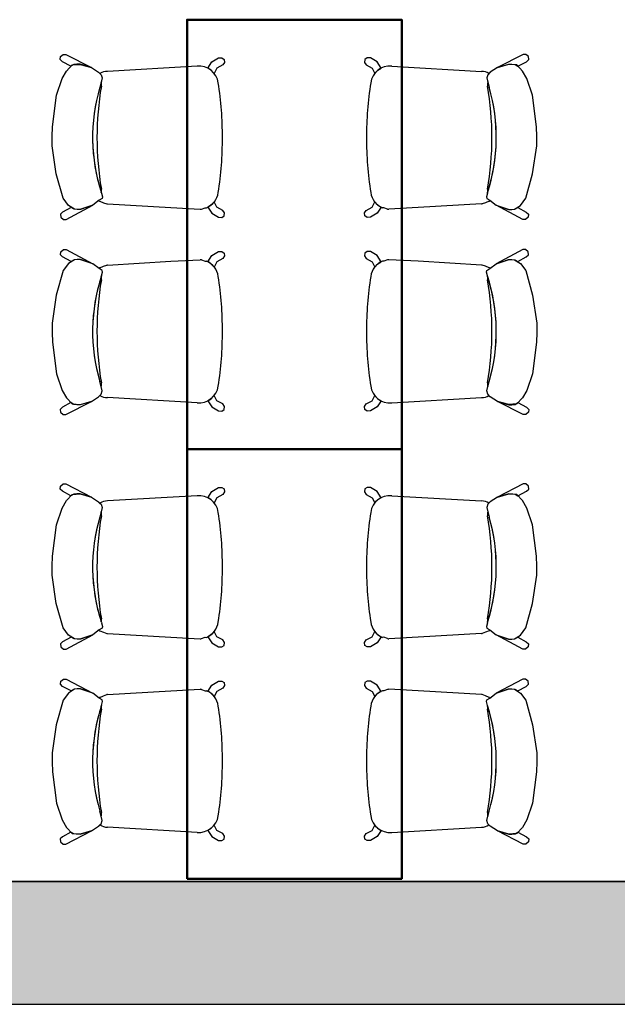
# Model space of a CAD drawing. Header units: metres. Extents: x -1 to 444, y -6 to 31.
# Tile 6 of 76: x 403.51 to 405.45, y 12.84 to 16.05. Entities that reach past the tile are written whole.
import ezdxf

# ---------------------------------------------------------------- set-up
doc = ezdxf.new("R2010")
doc.units = ezdxf.units.M
doc.linetypes.add('CONTINUA', pattern=[0])
for name, color, linetype, lineweight in [('3D PA MURS', 7, 'CONTINUA', 25), ('PA LOCALS', 7, 'CONTINUA', 25), ('PA MOBLES', 7, 'CONTINUA', 25)]:
    doc.layers.add(name, color=color, linetype=linetype, lineweight=lineweight)

msp = doc.modelspace()

# ---------------------------------------------------------------- hatches: boundary and pattern name
at = {"layer": '3D PA MURS', "linetype": 'CONTINUA', "lineweight": 18, "true_color": 0xa0a0a0, "transparency": 33554687}
msp.add_hatch(color=253, dxfattribs=at).paths.add_polyline_path([(397.6873, 12.8406), (423.6575, 12.8406), (423.7404, 13.2406), (397.7664, 13.2406)])

# ---------------------------------------------------------------- linework, layer by layer
at = {"layer": '3D PA MURS', "color": 7, "linetype": 'CONTINUA', "lineweight": 25, "transparency": 33554687}
for p, q in [((405.6221, 13.2406), (399.1772, 13.2406)), ((397.7664, 12.8406), (423.6575, 12.8406))]:
    msp.add_line(p, q, dxfattribs=at)
at = {"layer": 'PA LOCALS', "color": 7, "linetype": 'CONTINUA', "lineweight": 25, "transparency": 33554687}
msp.add_line((398.0927, 13.2407), (405.6221, 13.2406), dxfattribs=at)
at = {"layer": 'PA MOBLES', "color": 180, "transparency": 33554687}
for p, q in [((403.6382, 15.9195), (403.6392, 15.9292)), ((403.6451, 15.9126), (403.6382, 15.9195)), ((403.6392, 15.9292), (403.6475, 15.9365)), ((403.6475, 15.9365), (403.6565, 15.9365)), ((403.6565, 15.9365), (403.7399, 15.8936)), ((404.132, 15.9118), (404.1541, 15.9248)), ((404.1541, 15.9248), (404.1649, 15.9251)), ((404.1649, 15.9251), (404.1723, 15.9203)), ((404.1723, 15.9203), (404.1737, 15.9106)), ((404.6316, 15.9203), (404.6301, 15.9106)), ((404.6389, 15.9251), (404.6316, 15.9203)), ((404.6497, 15.9248), (404.6389, 15.9251)), ((404.6719, 15.9118), (404.6497, 15.9248)), ((405.1473, 15.9365), (405.064, 15.8936)), ((405.1563, 15.9365), (405.1473, 15.9365)), ((405.1646, 15.9292), (405.1563, 15.9365)), ((405.1587, 15.9126), (405.1657, 15.9195)), ((405.1657, 15.9195), (405.1646, 15.9292)), ((403.6731, 15.8977), (403.6451, 15.9126)), ((403.6581, 15.8823), (403.6769, 15.902)), ((403.6824, 15.9032), (403.6731, 15.8977)), ((403.6769, 15.902), (403.7032, 15.9039)), ((403.6925, 15.9044), (403.6824, 15.9032)), ((403.7032, 15.9044), (403.6925, 15.9044)), ((403.7399, 15.8936), (403.7032, 15.9044)), ((403.7032, 15.9039), (403.7399, 15.8936)), ((403.7399, 15.8936), (403.7634, 15.8785)), ((404.0844, 15.8982), (403.7919, 15.8812)), ((404.1196, 15.8916), (404.132, 15.9118)), ((404.1244, 15.8887), (404.1196, 15.8916)), ((404.1307, 15.8843), (404.1244, 15.8887)), ((404.1484, 15.8916), (404.1404, 15.8746)), ((404.168, 15.9021), (404.1484, 15.8916)), ((404.1737, 15.9106), (404.168, 15.9021)), ((404.6301, 15.9106), (404.6358, 15.9021)), ((404.6358, 15.9021), (404.6554, 15.8916)), ((404.6554, 15.8916), (404.6635, 15.8746)), ((404.6842, 15.8916), (404.6719, 15.9118)), ((404.6731, 15.8843), (404.6795, 15.8887)), ((404.6795, 15.8887), (404.6842, 15.8916)), ((404.7194, 15.8982), (405.012, 15.8812)), ((405.064, 15.8936), (405.0405, 15.8785)), ((405.064, 15.8936), (405.1006, 15.9044)), ((405.1006, 15.9039), (405.064, 15.8936)), ((405.1006, 15.9044), (405.1113, 15.9044)), ((405.1269, 15.902), (405.1006, 15.9039)), ((405.1113, 15.9044), (405.1214, 15.9032)), ((405.1214, 15.9032), (405.1307, 15.8977)), ((405.1457, 15.8823), (405.1269, 15.902)), ((405.1307, 15.8977), (405.1587, 15.9126)), ((403.6262, 15.8033), (403.644, 15.8578)), ((403.644, 15.8578), (403.6581, 15.8823)), ((403.7634, 15.8785), (403.7718, 15.8701)), ((403.7746, 15.8597), (403.7671, 15.8287)), ((403.7677, 15.8741), (403.7718, 15.8701)), ((403.7746, 15.8597), (403.7712, 15.8454)), ((403.7718, 15.8701), (403.7746, 15.8597)), ((403.7718, 15.8701), (403.7746, 15.8597)), ((404.1404, 15.8746), (404.1307, 15.8843)), ((404.6635, 15.8746), (404.6731, 15.8843)), ((405.032, 15.8701), (405.0292, 15.8597)), ((405.032, 15.8701), (405.0292, 15.8597)), ((405.0292, 15.8597), (405.0327, 15.8454)), ((405.0292, 15.8597), (405.0367, 15.8287)), ((405.0405, 15.8785), (405.032, 15.8701)), ((405.0361, 15.8741), (405.032, 15.8701)), ((405.1598, 15.8578), (405.1457, 15.8823)), ((405.1777, 15.8033), (405.1598, 15.8578)), ((403.7712, 15.8454), (403.7671, 15.8287)), ((405.0327, 15.8454), (405.0367, 15.8287)), ((403.613, 15.7007), (403.6262, 15.8033)), ((405.1908, 15.7007), (405.1777, 15.8033)), ((403.6121, 15.6688), (403.613, 15.7007)), ((405.1918, 15.6688), (405.1908, 15.7007)), ((403.6121, 15.6387), (403.6121, 15.6688)), ((405.1918, 15.6387), (405.1918, 15.6688)), ((403.6252, 15.5474), (403.6121, 15.6387)), ((405.1786, 15.5474), (405.1918, 15.6387)), ((403.6478, 15.4675), (403.6252, 15.5474)), ((405.1561, 15.4675), (405.1786, 15.5474)), ((403.6647, 15.444), (403.6478, 15.4675)), ((403.7728, 15.4844), (403.7756, 15.4722)), ((403.7728, 15.4844), (403.7756, 15.4722)), ((403.7756, 15.4722), (403.7746, 15.4665)), ((403.7756, 15.4722), (403.7746, 15.4665)), ((405.0311, 15.4844), (405.0283, 15.4722)), ((405.0311, 15.4844), (405.0283, 15.4722)), ((405.0283, 15.4722), (405.0292, 15.4665)), ((405.0283, 15.4722), (405.0292, 15.4665)), ((405.1391, 15.444), (405.1561, 15.4675)), ((403.6739, 15.4374), (403.6458, 15.4225)), ((403.6573, 15.3986), (403.7446, 15.4449)), ((403.6844, 15.4317), (403.6647, 15.444)), ((403.6832, 15.4319), (403.6739, 15.4374)), ((403.7446, 15.4449), (403.7023, 15.4308)), ((403.7446, 15.4449), (403.7039, 15.4307)), ((403.7652, 15.4609), (403.7446, 15.4449)), ((403.7652, 15.4609), (403.7636, 15.4596)), ((403.7746, 15.4665), (403.7652, 15.4609)), ((403.7746, 15.4665), (403.7652, 15.4609)), ((403.766, 15.4575), (403.7675, 15.4582)), ((403.7675, 15.4582), (403.779, 15.4532)), ((403.779, 15.4532), (403.7901, 15.4491)), ((403.7919, 15.4491), (403.9987, 15.4371)), ((403.9987, 15.4371), (404.0945, 15.4319)), ((404.0988, 15.4323), (404.1105, 15.4367)), ((404.1105, 15.4367), (404.1148, 15.4366)), ((404.1244, 15.4416), (404.1196, 15.4387)), ((404.1196, 15.4387), (404.132, 15.4186)), ((404.1307, 15.4461), (404.1244, 15.4416)), ((404.1404, 15.4557), (404.1307, 15.4461)), ((404.1484, 15.4387), (404.1404, 15.4557)), ((404.168, 15.4282), (404.1484, 15.4387)), ((404.6358, 15.4282), (404.6554, 15.4387)), ((404.6554, 15.4387), (404.6635, 15.4557)), ((404.6635, 15.4557), (404.6731, 15.4461)), ((404.6842, 15.4387), (404.6719, 15.4186)), ((404.6731, 15.4461), (404.6795, 15.4416)), ((404.6795, 15.4416), (404.6842, 15.4387)), ((404.6933, 15.4367), (404.6891, 15.4366)), ((404.705, 15.4323), (404.6933, 15.4367)), ((404.8051, 15.4371), (404.7093, 15.4319)), ((405.012, 15.4491), (404.8051, 15.4371)), ((405.0248, 15.4532), (405.0137, 15.4491)), ((405.0364, 15.4582), (405.0248, 15.4532)), ((405.0292, 15.4665), (405.0386, 15.4609)), ((405.0292, 15.4665), (405.0386, 15.4609)), ((405.0378, 15.4575), (405.0364, 15.4582)), ((405.0386, 15.4609), (405.0403, 15.4596)), ((405.0386, 15.4609), (405.0593, 15.4449)), ((405.0593, 15.4449), (405.1016, 15.4308)), ((405.1466, 15.3986), (405.0593, 15.4449)), ((405.0593, 15.4449), (405.0999, 15.4307)), ((405.1194, 15.4317), (405.1391, 15.444)), ((405.1207, 15.4319), (405.13, 15.4374)), ((405.13, 15.4374), (405.158, 15.4225)), ((403.6458, 15.4225), (403.6389, 15.4156)), ((403.6389, 15.4156), (403.6399, 15.4059)), ((403.6399, 15.4059), (403.6483, 15.3986)), ((403.6932, 15.4307), (403.6832, 15.4319)), ((403.7023, 15.4308), (403.6844, 15.4317)), ((403.7039, 15.4307), (403.6932, 15.4307)), ((404.132, 15.4186), (404.1541, 15.4055)), ((404.1541, 15.4055), (404.1649, 15.4052)), ((404.1649, 15.4052), (404.1723, 15.41)), ((404.1737, 15.4197), (404.168, 15.4282)), ((404.1723, 15.41), (404.1737, 15.4197)), ((404.6301, 15.4197), (404.6358, 15.4282)), ((404.6316, 15.41), (404.6301, 15.4197)), ((404.6389, 15.4052), (404.6316, 15.41)), ((404.6497, 15.4055), (404.6389, 15.4052)), ((404.6719, 15.4186), (404.6497, 15.4055)), ((405.0999, 15.4307), (405.1106, 15.4307)), ((405.1016, 15.4308), (405.1194, 15.4317)), ((405.1106, 15.4307), (405.1207, 15.4319)), ((405.1639, 15.4059), (405.1556, 15.3986)), ((405.158, 15.4225), (405.1649, 15.4156)), ((405.1649, 15.4156), (405.1639, 15.4059)), ((403.6483, 15.3986), (403.6573, 15.3986)), ((405.1556, 15.3986), (405.1466, 15.3986)), ((403.6389, 15.2836), (403.6399, 15.2933)), ((403.6458, 15.2767), (403.6389, 15.2836)), ((403.6399, 15.2933), (403.6483, 15.3006)), ((403.6739, 15.2618), (403.6458, 15.2767)), ((403.6483, 15.3006), (403.6573, 15.3006)), ((403.6573, 15.3006), (403.7446, 15.2543)), ((404.1196, 15.2605), (404.132, 15.2806)), ((404.132, 15.2806), (404.1541, 15.2937)), ((404.1541, 15.2937), (404.1649, 15.294)), ((404.1649, 15.294), (404.1723, 15.2891)), ((404.1737, 15.2795), (404.168, 15.271)), ((404.1723, 15.2891), (404.1737, 15.2795)), ((404.6316, 15.2891), (404.6301, 15.2795)), ((404.6301, 15.2795), (404.6358, 15.271)), ((404.6389, 15.294), (404.6316, 15.2891)), ((404.6497, 15.2937), (404.6389, 15.294)), ((404.6719, 15.2806), (404.6497, 15.2937)), ((404.6842, 15.2605), (404.6719, 15.2806)), ((405.1466, 15.3006), (405.0593, 15.2543)), ((405.13, 15.2618), (405.158, 15.2767)), ((405.1556, 15.3006), (405.1466, 15.3006)), ((405.1639, 15.2933), (405.1556, 15.3006)), ((405.158, 15.2767), (405.1649, 15.2836)), ((405.1649, 15.2836), (405.1639, 15.2933)), ((403.6647, 15.2552), (403.6478, 15.2317)), ((403.6844, 15.2674), (403.6647, 15.2552)), ((403.6832, 15.2673), (403.6739, 15.2618)), ((403.6932, 15.2685), (403.6832, 15.2673)), ((403.7023, 15.2684), (403.6844, 15.2674)), ((403.7039, 15.2685), (403.6932, 15.2685)), ((403.7446, 15.2543), (403.7023, 15.2684)), ((403.7446, 15.2543), (403.7039, 15.2685)), ((403.7652, 15.2383), (403.7446, 15.2543)), ((403.7675, 15.241), (403.779, 15.2459)), ((403.779, 15.2459), (403.7901, 15.2501)), ((403.7919, 15.2501), (403.9987, 15.2621)), ((403.9987, 15.2621), (404.0945, 15.2672)), ((404.0988, 15.2668), (404.1105, 15.2625)), ((404.1105, 15.2625), (404.1148, 15.2626)), ((404.1244, 15.2576), (404.1196, 15.2605)), ((404.1307, 15.2531), (404.1244, 15.2576)), ((404.1404, 15.2435), (404.1307, 15.2531)), ((404.1484, 15.2605), (404.1404, 15.2435)), ((404.168, 15.271), (404.1484, 15.2605)), ((404.6358, 15.271), (404.6554, 15.2605)), ((404.6554, 15.2605), (404.6635, 15.2435)), ((404.6635, 15.2435), (404.6731, 15.2531)), ((404.6731, 15.2531), (404.6795, 15.2576)), ((404.6795, 15.2576), (404.6842, 15.2605)), ((404.6933, 15.2625), (404.6891, 15.2626)), ((404.705, 15.2668), (404.6933, 15.2625)), ((404.8051, 15.2621), (404.7093, 15.2672)), ((405.012, 15.2501), (404.8051, 15.2621)), ((405.0248, 15.2459), (405.0137, 15.2501)), ((405.0364, 15.241), (405.0248, 15.2459)), ((405.0386, 15.2383), (405.0593, 15.2543)), ((405.0593, 15.2543), (405.0999, 15.2685)), ((405.0593, 15.2543), (405.1016, 15.2684)), ((405.0999, 15.2685), (405.1106, 15.2685)), ((405.1016, 15.2684), (405.1194, 15.2674)), ((405.1106, 15.2685), (405.1207, 15.2673)), ((405.1194, 15.2674), (405.1391, 15.2552)), ((405.1207, 15.2673), (405.13, 15.2618)), ((405.1391, 15.2552), (405.1561, 15.2317)), ((403.6478, 15.2317), (403.6252, 15.1517)), ((403.7652, 15.2383), (403.7636, 15.2396)), ((403.7746, 15.2326), (403.7652, 15.2383)), ((403.7746, 15.2326), (403.7652, 15.2383)), ((403.766, 15.2417), (403.7675, 15.241)), ((403.7728, 15.2148), (403.7756, 15.227)), ((403.7728, 15.2148), (403.7756, 15.227)), ((403.7756, 15.227), (403.7746, 15.2326)), ((403.7756, 15.227), (403.7746, 15.2326)), ((405.0283, 15.227), (405.0292, 15.2326)), ((405.0283, 15.227), (405.0292, 15.2326)), ((405.0311, 15.2148), (405.0283, 15.227)), ((405.0311, 15.2148), (405.0283, 15.227)), ((405.0292, 15.2326), (405.0386, 15.2383)), ((405.0292, 15.2326), (405.0386, 15.2383)), ((405.0378, 15.2417), (405.0364, 15.241)), ((405.0386, 15.2383), (405.0403, 15.2396)), ((405.1561, 15.2317), (405.1786, 15.1517)), ((403.6252, 15.1517), (403.6121, 15.0605)), ((405.1786, 15.1517), (405.1918, 15.0605)), ((403.6121, 15.0605), (403.6121, 15.0304)), ((405.1918, 15.0605), (405.1918, 15.0304)), ((403.6121, 15.0304), (403.613, 14.9984)), ((405.1918, 15.0304), (405.1908, 14.9984)), ((403.613, 14.9984), (403.6262, 14.8959)), ((405.1908, 14.9984), (405.1777, 14.8959)), ((403.6262, 14.8959), (403.644, 14.8414)), ((405.1777, 14.8959), (405.1598, 14.8414)), ((403.7712, 14.8538), (403.7671, 14.8705)), ((403.7746, 14.8395), (403.7671, 14.8705)), ((405.0292, 14.8395), (405.0367, 14.8705)), ((405.0327, 14.8538), (405.0367, 14.8705)), ((403.644, 14.8414), (403.6581, 14.8169)), ((403.7634, 14.8207), (403.7718, 14.8291)), ((403.7677, 14.825), (403.7718, 14.8291)), ((403.7746, 14.8395), (403.7712, 14.8538)), ((403.7718, 14.8291), (403.7746, 14.8395)), ((403.7718, 14.8291), (403.7746, 14.8395)), ((405.0292, 14.8395), (405.0327, 14.8538)), ((405.032, 14.8291), (405.0292, 14.8395)), ((405.032, 14.8291), (405.0292, 14.8395)), ((405.0361, 14.825), (405.032, 14.8291)), ((405.0405, 14.8207), (405.032, 14.8291)), ((405.1598, 14.8414), (405.1457, 14.8169)), ((403.6731, 14.8015), (403.6451, 14.7866)), ((403.6565, 14.7627), (403.7399, 14.8056)), ((403.6581, 14.8169), (403.6769, 14.7972)), ((403.6824, 14.796), (403.6731, 14.8015)), ((403.6769, 14.7972), (403.7032, 14.7953)), ((403.6925, 14.7948), (403.6824, 14.796)), ((403.7032, 14.7948), (403.6925, 14.7948)), ((403.7032, 14.7953), (403.7399, 14.8056)), ((403.7399, 14.8056), (403.7032, 14.7948)), ((403.7399, 14.8056), (403.7634, 14.8207)), ((404.0844, 14.801), (403.7919, 14.818)), ((404.1244, 14.8104), (404.1196, 14.8075)), ((404.1196, 14.8075), (404.132, 14.7874)), ((404.1307, 14.8149), (404.1244, 14.8104)), ((404.1404, 14.8245), (404.1307, 14.8149)), ((404.1484, 14.8076), (404.1404, 14.8245)), ((404.168, 14.7971), (404.1484, 14.8076)), ((404.1737, 14.7886), (404.168, 14.7971)), ((404.6301, 14.7886), (404.6358, 14.7971)), ((404.6358, 14.7971), (404.6554, 14.8076)), ((404.6554, 14.8076), (404.6635, 14.8245)), ((404.6635, 14.8245), (404.6731, 14.8149)), ((404.6842, 14.8075), (404.6719, 14.7874)), ((404.6731, 14.8149), (404.6795, 14.8104)), ((404.6795, 14.8104), (404.6842, 14.8075)), ((404.7194, 14.801), (405.012, 14.818)), ((405.064, 14.8056), (405.0405, 14.8207)), ((405.1006, 14.7953), (405.064, 14.8056)), ((405.1473, 14.7627), (405.064, 14.8056)), ((405.064, 14.8056), (405.1006, 14.7948)), ((405.1269, 14.7972), (405.1006, 14.7953)), ((405.1006, 14.7948), (405.1113, 14.7948)), ((405.1113, 14.7948), (405.1214, 14.796)), ((405.1214, 14.796), (405.1307, 14.8015)), ((405.1457, 14.8169), (405.1269, 14.7972)), ((405.1307, 14.8015), (405.1587, 14.7866)), ((403.6451, 14.7866), (403.6382, 14.7797)), ((403.6382, 14.7797), (403.6392, 14.77)), ((403.6392, 14.77), (403.6475, 14.7627)), ((403.6475, 14.7627), (403.6565, 14.7627)), ((404.132, 14.7874), (404.1541, 14.7744)), ((404.1541, 14.7744), (404.1649, 14.7741)), ((404.1649, 14.7741), (404.1723, 14.7789)), ((404.1723, 14.7789), (404.1737, 14.7886)), ((404.6316, 14.7789), (404.6301, 14.7886)), ((404.6389, 14.7741), (404.6316, 14.7789)), ((404.6497, 14.7744), (404.6389, 14.7741)), ((404.6719, 14.7874), (404.6497, 14.7744)), ((405.1563, 14.7627), (405.1473, 14.7627)), ((405.1646, 14.77), (405.1563, 14.7627)), ((405.1587, 14.7866), (405.1657, 14.7797)), ((405.1657, 14.7797), (405.1646, 14.77)), ((403.6382, 14.5195), (403.6392, 14.5292)), ((403.6451, 14.5126), (403.6382, 14.5195)), ((403.6392, 14.5292), (403.6475, 14.5365)), ((403.6731, 14.4977), (403.6451, 14.5126)), ((403.6475, 14.5365), (403.6565, 14.5365)), ((403.6565, 14.5365), (403.7399, 14.4936)), ((404.1196, 14.4916), (404.132, 14.5118)), ((404.132, 14.5118), (404.1541, 14.5248)), ((404.1541, 14.5248), (404.1649, 14.5251)), ((404.1649, 14.5251), (404.1723, 14.5203)), ((404.1737, 14.5106), (404.168, 14.5021)), ((404.1723, 14.5203), (404.1737, 14.5106)), ((404.6316, 14.5203), (404.6301, 14.5106)), ((404.6301, 14.5106), (404.6358, 14.5021)), ((404.6389, 14.5251), (404.6316, 14.5203)), ((404.6497, 14.5248), (404.6389, 14.5251)), ((404.6719, 14.5118), (404.6497, 14.5248)), ((404.6842, 14.4916), (404.6719, 14.5118)), ((405.1473, 14.5365), (405.064, 14.4936)), ((405.1307, 14.4977), (405.1587, 14.5126)), ((405.1563, 14.5365), (405.1473, 14.5365)), ((405.1646, 14.5292), (405.1563, 14.5365)), ((405.1587, 14.5126), (405.1657, 14.5195)), ((405.1657, 14.5195), (405.1646, 14.5292)), ((403.644, 14.4578), (403.6581, 14.4823)), ((403.6581, 14.4823), (403.6769, 14.502)), ((403.6824, 14.5032), (403.6731, 14.4977)), ((403.6769, 14.502), (403.7032, 14.5039)), ((403.6925, 14.5044), (403.6824, 14.5032)), ((403.7032, 14.5044), (403.6925, 14.5044)), ((403.7399, 14.4936), (403.7032, 14.5044)), ((403.7032, 14.5039), (403.7399, 14.4936)), ((403.7399, 14.4936), (403.7634, 14.4785)), ((403.7634, 14.4785), (403.7718, 14.4701)), ((403.7677, 14.4741), (403.7718, 14.4701)), ((404.0844, 14.4982), (403.7919, 14.4812)), ((404.1244, 14.4887), (404.1196, 14.4916)), ((404.1307, 14.4843), (404.1244, 14.4887)), ((404.1404, 14.4746), (404.1307, 14.4843)), ((404.1484, 14.4916), (404.1404, 14.4746)), ((404.168, 14.5021), (404.1484, 14.4916)), ((404.6358, 14.5021), (404.6554, 14.4916)), ((404.6554, 14.4916), (404.6635, 14.4746)), ((404.6635, 14.4746), (404.6731, 14.4843)), ((404.6731, 14.4843), (404.6795, 14.4887)), ((404.6795, 14.4887), (404.6842, 14.4916)), ((404.7194, 14.4982), (405.012, 14.4812)), ((405.0405, 14.4785), (405.032, 14.4701)), ((405.0361, 14.4741), (405.032, 14.4701)), ((405.064, 14.4936), (405.0405, 14.4785)), ((405.064, 14.4936), (405.1006, 14.5044)), ((405.1006, 14.5039), (405.064, 14.4936)), ((405.1006, 14.5044), (405.1113, 14.5044)), ((405.1269, 14.502), (405.1006, 14.5039)), ((405.1113, 14.5044), (405.1214, 14.5032)), ((405.1214, 14.5032), (405.1307, 14.4977)), ((405.1457, 14.4823), (405.1269, 14.502)), ((405.1598, 14.4578), (405.1457, 14.4823)), ((403.6262, 14.4033), (403.644, 14.4578)), ((403.7746, 14.4597), (403.7671, 14.4287)), ((403.7712, 14.4454), (403.7671, 14.4287)), ((403.7746, 14.4597), (403.7712, 14.4454)), ((403.7718, 14.4701), (403.7746, 14.4597)), ((403.7718, 14.4701), (403.7746, 14.4597)), ((405.032, 14.4701), (405.0292, 14.4597)), ((405.032, 14.4701), (405.0292, 14.4597)), ((405.0292, 14.4597), (405.0327, 14.4454)), ((405.0292, 14.4597), (405.0367, 14.4287)), ((405.0327, 14.4454), (405.0367, 14.4287)), ((405.1777, 14.4033), (405.1598, 14.4578)), ((403.613, 14.3007), (403.6262, 14.4033)), ((405.1908, 14.3007), (405.1777, 14.4033)), ((403.6121, 14.2688), (403.613, 14.3007)), ((405.1918, 14.2688), (405.1908, 14.3007)), ((403.6121, 14.2387), (403.6121, 14.2688)), ((405.1918, 14.2387), (405.1918, 14.2688)), ((403.6252, 14.1474), (403.6121, 14.2387)), ((405.1786, 14.1474), (405.1918, 14.2387)), ((403.6478, 14.0675), (403.6252, 14.1474)), ((405.1561, 14.0675), (405.1786, 14.1474)), ((403.6647, 14.044), (403.6478, 14.0675)), ((403.7652, 14.0609), (403.7446, 14.0449)), ((403.7652, 14.0609), (403.7636, 14.0596)), ((403.7746, 14.0665), (403.7652, 14.0609)), ((403.7746, 14.0665), (403.7652, 14.0609)), ((403.766, 14.0575), (403.7675, 14.0582)), ((403.7675, 14.0582), (403.779, 14.0532)), ((403.7728, 14.0844), (403.7756, 14.0722)), ((403.7728, 14.0844), (403.7756, 14.0722)), ((403.7756, 14.0722), (403.7746, 14.0665)), ((403.7756, 14.0722), (403.7746, 14.0665)), ((404.1404, 14.0557), (404.1307, 14.0461)), ((404.1484, 14.0387), (404.1404, 14.0557)), ((404.6554, 14.0387), (404.6635, 14.0557)), ((404.6635, 14.0557), (404.6731, 14.0461)), ((405.0364, 14.0582), (405.0248, 14.0532)), ((405.0311, 14.0844), (405.0283, 14.0722)), ((405.0311, 14.0844), (405.0283, 14.0722)), ((405.0283, 14.0722), (405.0292, 14.0665)), ((405.0283, 14.0722), (405.0292, 14.0665)), ((405.0292, 14.0665), (405.0386, 14.0609)), ((405.0292, 14.0665), (405.0386, 14.0609)), ((405.0378, 14.0575), (405.0364, 14.0582)), ((405.0386, 14.0609), (405.0403, 14.0596)), ((405.0386, 14.0609), (405.0593, 14.0449)), ((405.1391, 14.044), (405.1561, 14.0675)), ((403.6739, 14.0374), (403.6458, 14.0225)), ((403.6573, 13.9986), (403.7446, 14.0449)), ((403.6844, 14.0317), (403.6647, 14.044)), ((403.6832, 14.0319), (403.6739, 14.0374)), ((403.6932, 14.0307), (403.6832, 14.0319)), ((403.7023, 14.0308), (403.6844, 14.0317)), ((403.7039, 14.0307), (403.6932, 14.0307)), ((403.7446, 14.0449), (403.7023, 14.0308)), ((403.7446, 14.0449), (403.7039, 14.0307)), ((403.779, 14.0532), (403.7901, 14.0491)), ((403.7919, 14.0491), (403.9987, 14.0371)), ((403.9987, 14.0371), (404.0945, 14.0319)), ((404.0988, 14.0323), (404.1105, 14.0367)), ((404.1105, 14.0367), (404.1148, 14.0366)), ((404.1244, 14.0416), (404.1196, 14.0387)), ((404.1196, 14.0387), (404.132, 14.0186)), ((404.1307, 14.0461), (404.1244, 14.0416)), ((404.168, 14.0282), (404.1484, 14.0387)), ((404.1737, 14.0197), (404.168, 14.0282)), ((404.6301, 14.0197), (404.6358, 14.0282)), ((404.6358, 14.0282), (404.6554, 14.0387)), ((404.6842, 14.0387), (404.6719, 14.0186)), ((404.6731, 14.0461), (404.6795, 14.0416)), ((404.6795, 14.0416), (404.6842, 14.0387)), ((404.6933, 14.0367), (404.6891, 14.0366)), ((404.705, 14.0323), (404.6933, 14.0367)), ((404.8051, 14.0371), (404.7093, 14.0319)), ((405.012, 14.0491), (404.8051, 14.0371)), ((405.0248, 14.0532), (405.0137, 14.0491)), ((405.0593, 14.0449), (405.1016, 14.0308)), ((405.1466, 13.9986), (405.0593, 14.0449)), ((405.0593, 14.0449), (405.0999, 14.0307)), ((405.0999, 14.0307), (405.1106, 14.0307)), ((405.1016, 14.0308), (405.1194, 14.0317)), ((405.1106, 14.0307), (405.1207, 14.0319)), ((405.1194, 14.0317), (405.1391, 14.044)), ((405.1207, 14.0319), (405.13, 14.0374)), ((405.13, 14.0374), (405.158, 14.0225)), ((403.6458, 14.0225), (403.6389, 14.0156)), ((403.6389, 14.0156), (403.6399, 14.0059)), ((403.6399, 14.0059), (403.6483, 13.9986)), ((403.6483, 13.9986), (403.6573, 13.9986)), ((404.132, 14.0186), (404.1541, 14.0055)), ((404.1541, 14.0055), (404.1649, 14.0052)), ((404.1649, 14.0052), (404.1723, 14.01)), ((404.1723, 14.01), (404.1737, 14.0197)), ((404.6316, 14.01), (404.6301, 14.0197)), ((404.6389, 14.0052), (404.6316, 14.01)), ((404.6497, 14.0055), (404.6389, 14.0052)), ((404.6719, 14.0186), (404.6497, 14.0055)), ((405.1556, 13.9986), (405.1466, 13.9986)), ((405.1639, 14.0059), (405.1556, 13.9986)), ((405.158, 14.0225), (405.1649, 14.0156)), ((405.1649, 14.0156), (405.1639, 14.0059)), ((403.6399, 13.8933), (403.6483, 13.9006)), ((403.6483, 13.9006), (403.6573, 13.9006)), ((403.6573, 13.9006), (403.7446, 13.8543)), ((405.1466, 13.9006), (405.0593, 13.8543)), ((405.1556, 13.9006), (405.1466, 13.9006)), ((405.1639, 13.8933), (405.1556, 13.9006)), ((403.6389, 13.8836), (403.6399, 13.8933)), ((403.6458, 13.8767), (403.6389, 13.8836)), ((403.6739, 13.8618), (403.6458, 13.8767)), ((403.6844, 13.8674), (403.6647, 13.8552)), ((403.6832, 13.8673), (403.6739, 13.8618)), ((403.6932, 13.8685), (403.6832, 13.8673)), ((403.7023, 13.8684), (403.6844, 13.8674)), ((403.7039, 13.8685), (403.6932, 13.8685)), ((403.7446, 13.8543), (403.7023, 13.8684)), ((403.7446, 13.8543), (403.7039, 13.8685)), ((403.9987, 13.8621), (404.0945, 13.8672)), ((404.0988, 13.8668), (404.1105, 13.8625)), ((404.1196, 13.8605), (404.132, 13.8806)), ((404.132, 13.8806), (404.1541, 13.8937)), ((404.168, 13.871), (404.1484, 13.8605)), ((404.1541, 13.8937), (404.1649, 13.894)), ((404.1649, 13.894), (404.1723, 13.8891)), ((404.1737, 13.8795), (404.168, 13.871)), ((404.1723, 13.8891), (404.1737, 13.8795)), ((404.6316, 13.8891), (404.6301, 13.8795)), ((404.6301, 13.8795), (404.6358, 13.871)), ((404.6389, 13.894), (404.6316, 13.8891)), ((404.6358, 13.871), (404.6554, 13.8605)), ((404.6497, 13.8937), (404.6389, 13.894)), ((404.6719, 13.8806), (404.6497, 13.8937)), ((404.6842, 13.8605), (404.6719, 13.8806)), ((404.705, 13.8668), (404.6933, 13.8625)), ((404.8051, 13.8621), (404.7093, 13.8672)), ((405.0593, 13.8543), (405.0999, 13.8685)), ((405.0593, 13.8543), (405.1016, 13.8684)), ((405.0999, 13.8685), (405.1106, 13.8685)), ((405.1016, 13.8684), (405.1194, 13.8674)), ((405.1106, 13.8685), (405.1207, 13.8673)), ((405.1194, 13.8674), (405.1391, 13.8552)), ((405.1207, 13.8673), (405.13, 13.8618)), ((405.13, 13.8618), (405.158, 13.8767)), ((405.158, 13.8767), (405.1649, 13.8836)), ((405.1649, 13.8836), (405.1639, 13.8933)), ((403.6478, 13.8317), (403.6252, 13.7517)), ((403.6647, 13.8552), (403.6478, 13.8317)), ((403.7652, 13.8383), (403.7446, 13.8543)), ((403.7652, 13.8383), (403.7636, 13.8396)), ((403.7746, 13.8326), (403.7652, 13.8383)), ((403.7746, 13.8326), (403.7652, 13.8383)), ((403.766, 13.8417), (403.7675, 13.841)), ((403.7675, 13.841), (403.779, 13.8459)), ((403.7756, 13.827), (403.7746, 13.8326)), ((403.7756, 13.827), (403.7746, 13.8326)), ((403.779, 13.8459), (403.7901, 13.8501)), ((403.7919, 13.8501), (403.9987, 13.8621)), ((404.1105, 13.8625), (404.1148, 13.8626)), ((404.1244, 13.8576), (404.1196, 13.8605)), ((404.1307, 13.8531), (404.1244, 13.8576)), ((404.1404, 13.8435), (404.1307, 13.8531)), ((404.1484, 13.8605), (404.1404, 13.8435)), ((404.6554, 13.8605), (404.6635, 13.8435)), ((404.6635, 13.8435), (404.6731, 13.8531)), ((404.6731, 13.8531), (404.6795, 13.8576)), ((404.6795, 13.8576), (404.6842, 13.8605)), ((404.6933, 13.8625), (404.6891, 13.8626)), ((405.012, 13.8501), (404.8051, 13.8621)), ((405.0248, 13.8459), (405.0137, 13.8501)), ((405.0364, 13.841), (405.0248, 13.8459)), ((405.0283, 13.827), (405.0292, 13.8326)), ((405.0283, 13.827), (405.0292, 13.8326)), ((405.0292, 13.8326), (405.0386, 13.8383)), ((405.0292, 13.8326), (405.0386, 13.8383)), ((405.0378, 13.8417), (405.0364, 13.841)), ((405.0386, 13.8383), (405.0593, 13.8543)), ((405.0386, 13.8383), (405.0403, 13.8396)), ((405.1391, 13.8552), (405.1561, 13.8317)), ((405.1561, 13.8317), (405.1786, 13.7517)), ((403.7728, 13.8148), (403.7756, 13.827)), ((403.7728, 13.8148), (403.7756, 13.827)), ((405.0311, 13.8148), (405.0283, 13.827)), ((405.0311, 13.8148), (405.0283, 13.827)), ((403.6252, 13.7517), (403.6121, 13.6605)), ((405.1786, 13.7517), (405.1918, 13.6605)), ((403.6121, 13.6605), (403.6121, 13.6304)), ((405.1918, 13.6605), (405.1918, 13.6304)), ((403.6121, 13.6304), (403.613, 13.5984)), ((405.1918, 13.6304), (405.1908, 13.5984)), ((403.613, 13.5984), (403.6262, 13.4959)), ((405.1908, 13.5984), (405.1777, 13.4959)), ((403.6262, 13.4959), (403.644, 13.4414)), ((405.1777, 13.4959), (405.1598, 13.4414)), ((403.7712, 13.4538), (403.7671, 13.4705)), ((403.7746, 13.4395), (403.7671, 13.4705)), ((403.7746, 13.4395), (403.7712, 13.4538)), ((405.0292, 13.4395), (405.0367, 13.4705)), ((405.0292, 13.4395), (405.0327, 13.4538)), ((405.0327, 13.4538), (405.0367, 13.4705)), ((403.644, 13.4414), (403.6581, 13.4169)), ((403.6581, 13.4169), (403.6769, 13.3972)), ((403.7399, 13.4056), (403.7634, 13.4207)), ((403.7634, 13.4207), (403.7718, 13.4291)), ((403.7677, 13.425), (403.7718, 13.4291)), ((403.7718, 13.4291), (403.7746, 13.4395)), ((403.7718, 13.4291), (403.7746, 13.4395)), ((404.0844, 13.401), (403.7919, 13.418)), ((404.1307, 13.4149), (404.1244, 13.4104)), ((404.1404, 13.4245), (404.1307, 13.4149)), ((404.1484, 13.4076), (404.1404, 13.4245)), ((404.6554, 13.4076), (404.6635, 13.4245)), ((404.6635, 13.4245), (404.6731, 13.4149)), ((404.6731, 13.4149), (404.6795, 13.4104)), ((404.7194, 13.401), (405.012, 13.418)), ((405.032, 13.4291), (405.0292, 13.4395)), ((405.032, 13.4291), (405.0292, 13.4395)), ((405.0361, 13.425), (405.032, 13.4291)), ((405.0405, 13.4207), (405.032, 13.4291)), ((405.064, 13.4056), (405.0405, 13.4207)), ((405.1457, 13.4169), (405.1269, 13.3972)), ((405.1598, 13.4414), (405.1457, 13.4169)), ((403.6451, 13.3866), (403.6382, 13.3797)), ((403.6731, 13.4015), (403.6451, 13.3866)), ((403.6565, 13.3627), (403.7399, 13.4056)), ((403.6824, 13.396), (403.6731, 13.4015)), ((403.6769, 13.3972), (403.7032, 13.3953)), ((403.6925, 13.3948), (403.6824, 13.396)), ((403.7032, 13.3948), (403.6925, 13.3948)), ((403.7032, 13.3953), (403.7399, 13.4056)), ((403.7399, 13.4056), (403.7032, 13.3948)), ((404.1244, 13.4104), (404.1196, 13.4075)), ((404.1196, 13.4075), (404.132, 13.3874)), ((404.132, 13.3874), (404.1541, 13.3744)), ((404.168, 13.3971), (404.1484, 13.4076)), ((404.1737, 13.3886), (404.168, 13.3971)), ((404.1723, 13.3789), (404.1737, 13.3886)), ((404.6301, 13.3886), (404.6358, 13.3971)), ((404.6316, 13.3789), (404.6301, 13.3886)), ((404.6358, 13.3971), (404.6554, 13.4076)), ((404.6719, 13.3874), (404.6497, 13.3744)), ((404.6842, 13.4075), (404.6719, 13.3874)), ((404.6795, 13.4104), (404.6842, 13.4075)), ((405.1006, 13.3953), (405.064, 13.4056)), ((405.1473, 13.3627), (405.064, 13.4056)), ((405.064, 13.4056), (405.1006, 13.3948)), ((405.1269, 13.3972), (405.1006, 13.3953)), ((405.1006, 13.3948), (405.1113, 13.3948)), ((405.1113, 13.3948), (405.1214, 13.396)), ((405.1214, 13.396), (405.1307, 13.4015)), ((405.1307, 13.4015), (405.1587, 13.3866)), ((405.1587, 13.3866), (405.1657, 13.3797)), ((403.6382, 13.3797), (403.6392, 13.37)), ((403.6392, 13.37), (403.6475, 13.3627)), ((403.6475, 13.3627), (403.6565, 13.3627)), ((404.1541, 13.3744), (404.1649, 13.3741)), ((404.1649, 13.3741), (404.1723, 13.3789)), ((404.6389, 13.3741), (404.6316, 13.3789)), ((404.6497, 13.3744), (404.6389, 13.3741)), ((405.1563, 13.3627), (405.1473, 13.3627)), ((405.1646, 13.37), (405.1563, 13.3627)), ((405.1657, 13.3797), (405.1646, 13.37))]:
    msp.add_line(p, q, dxfattribs=at)
at = {"layer": 'PA MOBLES', "lineweight": 50, "transparency": 33554687}
for points in [[(404.0519, 14.6496), (404.7519, 14.6496), (404.7519, 16.0496), (404.0519, 16.0496), (404.0519, 14.6496)], [(404.0519, 13.2496), (404.7519, 13.2496), (404.7519, 14.6496), (404.0519, 14.6496), (404.0519, 13.2496)]]:
    msp.add_lwpolyline(points, close=True, dxfattribs=at)
at = {"layer": 'PA MOBLES', "color": 180, "transparency": 33554687}
for centre, radius, start, end in [((404.0908, 15.8354), 0.0631, 7.7471, 95.8066), ((404.713, 15.8354), 0.0631, 84.1934, 172.2529), ((403.7901, 15.8424), 0.0388, 87.4403, 125.231), ((405.0137, 15.8424), 0.0388, 54.769, 92.5597), ((404.3215, 15.6656), 0.5778, 163.6055, 198.0151), ((404.3215, 15.6656), 0.5778, 163.6055, 198.2712), ((404.744, 15.6658), 0.9861, 170.2326, 180.0393), ((404.744, 15.6658), 0.9861, 170.2326, 180.0393), ((403.7557, 15.8378), 0.0172, 344.0881, 25.9942), ((403.7557, 15.8378), 0.0172, 344.0881, 25.9942), ((403.1192, 15.6759), 1.0477, 359.4108, 9.2262), ((405.6847, 15.6759), 1.0477, 170.7738, 180.5892), ((405.0481, 15.8378), 0.0172, 154.0058, 195.9119), ((405.0481, 15.8378), 0.0172, 154.0058, 195.9119), ((404.4824, 15.6656), 0.5778, 341.7288, 16.3945), ((404.0598, 15.6658), 0.9861, 359.9607, 9.7674), ((404.0598, 15.6658), 0.9861, 359.9607, 9.7674), ((404.4824, 15.6656), 0.5778, 341.9849, 16.3945), ((404.744, 15.6645), 0.9861, 179.9607, 189.7674), ((404.744, 15.6645), 0.9861, 179.9607, 189.7674), ((403.1192, 15.6544), 1.0477, 350.7738, 0.5892), ((405.6847, 15.6544), 1.0477, 179.4108, 189.2262), ((404.0598, 15.6645), 0.9861, 350.2326, 0.0393), ((404.0598, 15.6645), 0.9861, 350.2326, 0.0393), ((403.7557, 15.4925), 0.0172, 340.9011, 15.9119), ((403.7557, 15.4925), 0.0172, 340.9011, 15.9119), ((404.3215, 15.6656), 0.5778, 198.0151, 198.2712), ((404.0908, 15.4949), 0.0631, 292.3456, 352.2529), ((404.713, 15.4949), 0.0631, 187.7471, 247.6544), ((405.0481, 15.4925), 0.0172, 164.0881, 199.0989), ((405.0481, 15.4925), 0.0172, 164.0881, 199.0989), ((404.4824, 15.6656), 0.5778, 341.7288, 341.9849), ((403.7901, 15.4879), 0.0388, 226.7948, 231.5698), ((403.7901, 15.4879), 0.0388, 269.9976, 272.5597), ((405.0137, 15.4879), 0.0388, 267.4403, 270.0024), ((405.0137, 15.4879), 0.0388, 308.4302, 313.2052), ((404.0908, 15.4949), 0.0631, 273.368, 277.308), ((404.713, 15.4949), 0.0631, 262.692, 266.632), ((403.7901, 15.2113), 0.0388, 87.4403, 90.0024), ((404.0908, 15.2043), 0.0631, 82.692, 86.632), ((404.0908, 15.2043), 0.0631, 7.7471, 67.6544), ((404.713, 15.2043), 0.0631, 112.3456, 172.2529), ((404.713, 15.2043), 0.0631, 93.368, 97.308), ((405.0137, 15.2113), 0.0388, 89.9976, 92.5597), ((404.3215, 15.0336), 0.5778, 161.7288, 196.3945), ((404.3215, 15.0336), 0.5778, 161.9849, 196.3945), ((403.7901, 15.2113), 0.0388, 128.4302, 133.2052), ((404.3215, 15.0336), 0.5778, 161.7288, 161.9849), ((403.7557, 15.2067), 0.0172, 344.0881, 19.0989), ((403.7557, 15.2067), 0.0172, 344.0881, 19.0989), ((403.1192, 15.0448), 1.0477, 359.4108, 9.2262), ((405.6847, 15.0448), 1.0477, 170.7738, 180.5892), ((405.0481, 15.2067), 0.0172, 160.9011, 195.9119), ((405.0481, 15.2067), 0.0172, 160.9011, 195.9119), ((404.4824, 15.0336), 0.5778, 18.0151, 18.2712), ((404.4824, 15.0336), 0.5778, 343.6055, 18.2712), ((404.4824, 15.0336), 0.5778, 343.6055, 18.0151), ((405.0137, 15.2113), 0.0388, 46.7948, 51.5698), ((404.744, 15.0347), 0.9861, 170.2326, 180.0393), ((404.744, 15.0347), 0.9861, 170.2326, 180.0393), ((404.0598, 15.0347), 0.9861, 359.9607, 9.7674), ((404.0598, 15.0347), 0.9861, 359.9607, 9.7674), ((404.744, 15.0333), 0.9861, 179.9607, 189.7674), ((404.744, 15.0333), 0.9861, 179.9607, 189.7674), ((403.1192, 15.0232), 1.0477, 350.7738, 0.5892), ((405.6847, 15.0232), 1.0477, 179.4108, 189.2262), ((404.0598, 15.0333), 0.9861, 350.2326, 0.0393), ((404.0598, 15.0333), 0.9861, 350.2326, 0.0393), ((403.7557, 14.8614), 0.0172, 334.0058, 15.9119), ((403.7557, 14.8614), 0.0172, 334.0058, 15.9119), ((405.0481, 14.8614), 0.0172, 164.0881, 205.9942), ((405.0481, 14.8614), 0.0172, 164.0881, 205.9942), ((404.0908, 14.8638), 0.0631, 264.1934, 352.2529), ((404.713, 14.8638), 0.0631, 187.7471, 275.8066), ((403.7901, 14.8568), 0.0388, 234.769, 272.5597), ((405.0137, 14.8568), 0.0388, 267.4403, 305.231), ((403.7901, 14.4424), 0.0388, 87.4403, 125.231), ((404.0908, 14.4354), 0.0631, 7.7471, 95.8066), ((404.713, 14.4354), 0.0631, 84.1934, 172.2529), ((405.0137, 14.4424), 0.0388, 54.769, 92.5597), ((403.7557, 14.4378), 0.0172, 344.0881, 25.9942), ((403.7557, 14.4378), 0.0172, 344.0881, 25.9942), ((403.1192, 14.2759), 1.0477, 359.4108, 9.2262), ((405.6847, 14.2759), 1.0477, 170.7738, 180.5892), ((405.0481, 14.4378), 0.0172, 154.0058, 195.9119), ((405.0481, 14.4378), 0.0172, 154.0058, 195.9119), ((404.3215, 14.2656), 0.5778, 163.6055, 198.0151), ((404.3215, 14.2656), 0.5778, 163.6055, 198.2712), ((404.744, 14.2658), 0.9861, 170.2326, 180.0393), ((404.744, 14.2658), 0.9861, 170.2326, 180.0393), ((404.4824, 14.2656), 0.5778, 341.7288, 16.3945), ((404.0598, 14.2658), 0.9861, 359.9607, 9.7674), ((404.0598, 14.2658), 0.9861, 359.9607, 9.7674), ((404.4824, 14.2656), 0.5778, 341.9849, 16.3945), ((404.744, 14.2645), 0.9861, 179.9607, 189.7674), ((404.744, 14.2645), 0.9861, 179.9607, 189.7674), ((403.1192, 14.2544), 1.0477, 350.7738, 0.5892), ((405.6847, 14.2544), 1.0477, 179.4108, 189.2262), ((404.0598, 14.2645), 0.9861, 350.2326, 0.0393), ((404.0598, 14.2645), 0.9861, 350.2326, 0.0393), ((403.7557, 14.0925), 0.0172, 340.9011, 15.9119), ((403.7557, 14.0925), 0.0172, 340.9011, 15.9119), ((405.0481, 14.0925), 0.0172, 164.0881, 199.0989), ((405.0481, 14.0925), 0.0172, 164.0881, 199.0989), ((403.7901, 14.0879), 0.0388, 226.7948, 231.5698), ((404.3215, 14.2656), 0.5778, 198.0151, 198.2712), ((404.0908, 14.0949), 0.0631, 292.3456, 352.2529), ((404.713, 14.0949), 0.0631, 187.7471, 247.6544), ((404.4824, 14.2656), 0.5778, 341.7288, 341.9849), ((405.0137, 14.0879), 0.0388, 308.4302, 313.2052), ((403.7901, 14.0879), 0.0388, 269.9976, 272.5597), ((404.0908, 14.0949), 0.0631, 273.368, 277.308), ((404.713, 14.0949), 0.0631, 262.692, 266.632), ((405.0137, 14.0879), 0.0388, 267.4403, 270.0024), ((404.0908, 13.8043), 0.0631, 82.692, 86.632), ((404.713, 13.8043), 0.0631, 93.368, 97.308), ((403.7901, 13.8113), 0.0388, 128.4302, 133.2052), ((403.7901, 13.8113), 0.0388, 87.4403, 90.0024), ((404.0908, 13.8043), 0.0631, 7.7471, 67.6544), ((404.713, 13.8043), 0.0631, 112.3456, 172.2529), ((405.0137, 13.8113), 0.0388, 89.9976, 92.5597), ((405.0137, 13.8113), 0.0388, 46.7948, 51.5698), ((404.3215, 13.6336), 0.5778, 161.7288, 196.3945), ((404.3215, 13.6336), 0.5778, 161.9849, 196.3945), ((404.744, 13.6347), 0.9861, 170.2326, 180.0393), ((404.744, 13.6347), 0.9861, 170.2326, 180.0393), ((404.3215, 13.6336), 0.5778, 161.7288, 161.9849), ((403.7557, 13.8067), 0.0172, 344.0881, 19.0989), ((403.7557, 13.8067), 0.0172, 344.0881, 19.0989), ((403.1192, 13.6448), 1.0477, 359.4108, 9.2262), ((405.6847, 13.6448), 1.0477, 170.7738, 180.5892), ((405.0481, 13.8067), 0.0172, 160.9011, 195.9119), ((405.0481, 13.8067), 0.0172, 160.9011, 195.9119), ((404.4824, 13.6336), 0.5778, 18.0151, 18.2712), ((404.4824, 13.6336), 0.5778, 343.6055, 18.2712), ((404.0598, 13.6347), 0.9861, 359.9607, 9.7674), ((404.0598, 13.6347), 0.9861, 359.9607, 9.7674), ((404.4824, 13.6336), 0.5778, 343.6055, 18.0151), ((404.744, 13.6333), 0.9861, 179.9607, 189.7674), ((404.744, 13.6333), 0.9861, 179.9607, 189.7674), ((403.1192, 13.6232), 1.0477, 350.7738, 0.5892), ((405.6847, 13.6232), 1.0477, 179.4108, 189.2262), ((404.0598, 13.6333), 0.9861, 350.2326, 0.0393), ((404.0598, 13.6333), 0.9861, 350.2326, 0.0393), ((403.7557, 13.4614), 0.0172, 334.0058, 15.9119), ((403.7557, 13.4614), 0.0172, 334.0058, 15.9119), ((404.0908, 13.4638), 0.0631, 264.1934, 352.2529), ((404.713, 13.4638), 0.0631, 187.7471, 275.8066), ((405.0481, 13.4614), 0.0172, 164.0881, 205.9942), ((405.0481, 13.4614), 0.0172, 164.0881, 205.9942), ((403.7901, 13.4568), 0.0388, 234.769, 272.5597), ((405.0137, 13.4568), 0.0388, 267.4403, 305.231)]:
    msp.add_arc(centre, radius, start, end, dxfattribs=at)

doc.saveas('drawing.dxf')
